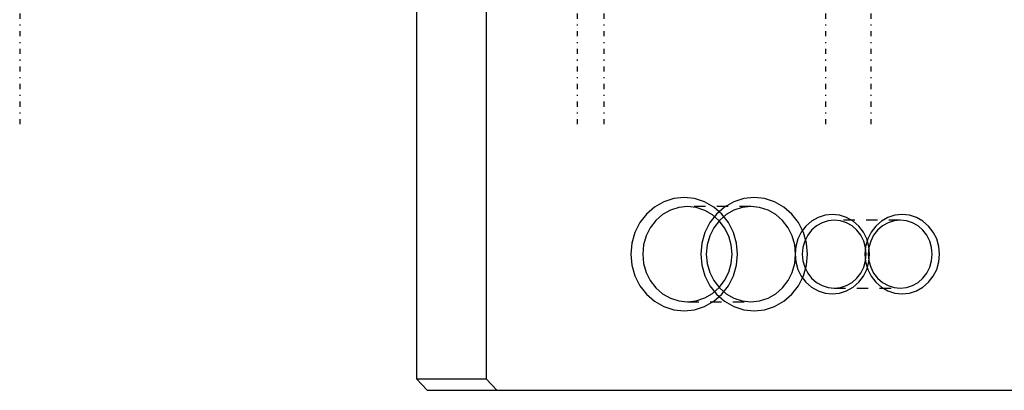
# Model space of a CAD drawing. Extents: x -545 to 345, y -132 to 132.
# Tile 7 of 18: x -81 to 6, y -132 to -99. Entities that reach past the tile are written whole.
import ezdxf

# ---------------------------------------------------------------- set-up
doc = ezdxf.new("R2010")
doc.units = 0
doc.linetypes.add('CENTER', pattern=[1.5, 0.45, -0.5, 0.05, -0.5])
doc.linetypes.add('DASHED', pattern=[2, 1, -1])
for name, color, linetype in [('AM_0', 7, 'CONTINUOUS'), ('AM_3', 7, 'DASHED'), ('AM_7', 7, 'CENTER')]:
    doc.layers.add(name, color=color, linetype=linetype)

msp = doc.modelspace()

# ---------------------------------------------------------------- linework, layer by layer
at = {"layer": 'AM_0', "color": 7, "linetype": 'CONTINUOUS'}
for p, q in [((-46.045, -90), (-46.045, -131)), ((-39.889, -90), (-39.889, -131)), ((-46.045, -131), (-39.889, -131)), ((-45.105, -132), (-46.045, -131)), ((-39.889, -131), (-38.949, -132)), ((-45.105, -132), (51.262, -132))]:
    msp.add_line(p, q, dxfattribs=at)
for points in [[(-16.291, -125), (-15.374, -124.904), (-14.493, -124.619), (-13.681, -124.157), (-12.969, -123.536), (-12.384, -122.778), (-11.95, -121.913), (-11.683, -120.975), (-11.593, -120), (-11.683, -119.025), (-11.95, -118.087), (-12.384, -117.222), (-12.969, -116.464), (-13.681, -115.843), (-14.493, -115.381), (-15.374, -115.096), (-16.291, -115), (-17.208, -115.096), (-18.089, -115.381), (-18.901, -115.843), (-19.613, -116.464), (-20.198, -117.222), (-20.632, -118.087), (-20.899, -119.025), (-20.989, -120), (-20.899, -120.975), (-20.632, -121.913), (-20.198, -122.778), (-19.613, -123.536), (-18.901, -124.157), (-18.089, -124.619), (-17.208, -124.904)], [(-16.569, -124.188), (-15.801, -124.108), (-15.063, -123.869), (-14.382, -123.482), (-13.786, -122.961), (-13.297, -122.327), (-12.933, -121.603), (-12.709, -120.817), (-12.633, -120), (-12.709, -119.183), (-12.933, -118.397), (-13.297, -117.673), (-13.786, -117.039), (-14.382, -116.518), (-15.063, -116.131), (-15.801, -115.892), (-16.569, -115.812), (-17.336, -115.892), (-18.075, -116.131), (-18.755, -116.518), (-19.352, -117.039), (-19.841, -117.673), (-20.205, -118.397), (-20.429, -119.183), (-20.504, -120), (-20.429, -120.817), (-20.205, -121.603), (-19.841, -122.327), (-19.352, -122.961), (-18.755, -123.482), (-18.075, -123.869), (-17.336, -124.108)], [(-3.241, -123.5), (-2.599, -123.433), (-1.982, -123.234), (-1.413, -122.91), (-0.915, -122.475), (-0.506, -121.944), (-0.202, -121.339), (-0.015, -120.683), (0.048, -120), (-0.015, -119.317), (-0.202, -118.661), (-0.506, -118.056), (-0.915, -117.525), (-1.413, -117.09), (-1.982, -116.766), (-2.599, -116.567), (-3.241, -116.5), (-3.882, -116.567), (-4.499, -116.766), (-5.068, -117.09), (-5.566, -117.525), (-5.975, -118.056), (-6.279, -118.661), (-6.466, -119.317), (-6.529, -120), (-6.466, -120.683), (-6.279, -121.339), (-5.975, -121.944), (-5.566, -122.475), (-5.068, -122.91), (-4.499, -123.234), (-3.882, -123.433)], [(-3.412, -123), (-2.862, -122.942), (-2.333, -122.772), (-1.845, -122.494), (-1.418, -122.121), (-1.068, -121.667), (-0.807, -121.148), (-0.647, -120.585), (-0.592, -120), (-0.647, -119.415), (-0.807, -118.852), (-1.068, -118.333), (-1.418, -117.879), (-1.845, -117.506), (-2.333, -117.228), (-2.862, -117.058), (-3.412, -117), (-3.962, -117.058), (-4.49, -117.228), (-4.978, -117.506), (-5.405, -117.879), (-5.756, -118.333), (-6.016, -118.852), (-6.176, -119.415), (-6.231, -120), (-6.176, -120.585), (-6.016, -121.148), (-5.756, -121.667), (-5.405, -122.121), (-4.978, -122.494), (-4.49, -122.772), (-3.962, -122.942)]]:
    msp.add_lwpolyline(points, close=True, dxfattribs=at)
msp.add_lwpolyline([(-19.369, -122.942), (-18.887, -122.31), (-18.529, -121.59), (-18.309, -120.811), (-18.234, -120), (-18.309, -119.189), (-18.529, -118.41), (-18.887, -117.69), (-19.369, -117.058)], dxfattribs=at)
at = {"layer": 'AM_3', "color": 6, "linetype": 'DASHED'}
for p, q in [((-16.569, -115.812), (-22.17, -115.812)), ((-3.412, -117), (-9.226, -117)), ((-9.226, -123), (-3.412, -123)), ((-22.17, -124.188), (-16.569, -124.188))]:
    msp.add_line(p, q, dxfattribs=at)
for points in [[(-22.447, -115), (-23.364, -115.096), (-24.245, -115.381), (-25.058, -115.843), (-25.77, -116.464), (-26.354, -117.222), (-26.788, -118.087), (-27.056, -119.025), (-27.146, -120), (-27.056, -120.975), (-26.788, -121.913), (-26.354, -122.778), (-25.77, -123.536), (-25.058, -124.157), (-24.245, -124.619), (-23.364, -124.904), (-22.447, -125), (-21.531, -124.904), (-20.649, -124.619), (-19.837, -124.157), (-19.125, -123.536), (-18.541, -122.778), (-18.107, -121.913), (-17.839, -120.975), (-17.749, -120), (-17.839, -119.025), (-18.107, -118.087), (-18.541, -117.222), (-19.125, -116.464), (-19.837, -115.843), (-20.649, -115.381), (-21.531, -115.096)], [(-9.397, -116.5), (-10.039, -116.567), (-10.656, -116.766), (-11.224, -117.09), (-11.723, -117.525), (-12.132, -118.056), (-12.435, -118.661), (-12.623, -119.317), (-12.686, -120), (-12.623, -120.683), (-12.435, -121.339), (-12.132, -121.944), (-11.723, -122.475), (-11.224, -122.91), (-10.656, -123.234), (-10.039, -123.433), (-9.397, -123.5), (-8.755, -123.433), (-8.138, -123.234), (-7.57, -122.91), (-7.071, -122.475), (-6.662, -121.944), (-6.358, -121.339), (-6.171, -120.683), (-6.108, -120), (-6.171, -119.317), (-6.358, -118.661), (-6.662, -118.056), (-7.071, -117.525), (-7.57, -117.09), (-8.138, -116.766), (-8.755, -116.567)], [(-9.226, -123), (-8.676, -122.942), (-8.147, -122.772), (-7.66, -122.494), (-7.233, -122.121), (-6.882, -121.667), (-6.621, -121.148), (-6.461, -120.585), (-6.407, -120), (-6.461, -119.415), (-6.621, -118.852), (-6.882, -118.333), (-7.233, -117.879), (-7.66, -117.506), (-8.147, -117.228), (-8.676, -117.058), (-9.226, -117), (-9.776, -117.058), (-10.305, -117.228), (-10.792, -117.506), (-11.219, -117.879), (-11.57, -118.333), (-11.83, -118.852), (-11.991, -119.415), (-12.045, -120), (-11.991, -120.585), (-11.83, -121.148), (-11.57, -121.667), (-11.219, -122.121), (-10.792, -122.494), (-10.305, -122.772), (-9.776, -122.942)]]:
    msp.add_lwpolyline(points, close=True, dxfattribs=at)
msp.add_lwpolyline([(-19.369, -117.058), (-19.964, -116.531), (-20.644, -116.139), (-21.383, -115.896), (-22.153, -115.812), (-22.923, -115.889), (-23.664, -116.126), (-24.347, -116.512), (-24.947, -117.032), (-25.438, -117.668), (-25.804, -118.393), (-26.029, -119.181), (-26.105, -120), (-26.029, -120.819), (-25.804, -121.607), (-25.438, -122.332), (-24.947, -122.968), (-24.347, -123.488), (-23.664, -123.874), (-22.923, -124.111), (-22.153, -124.188), (-21.383, -124.104), (-20.644, -123.861), (-19.964, -123.469), (-19.369, -122.942)], dxfattribs=at)
at = {"layer": 'AM_7', "color": 4, "linetype": 'CENTER'}
for p, q in [((-81.002, 108.9), (-81.002, -108.9)), ((-31.871, 108.9), (-31.871, -108.9)), ((-29.527, 108.9), (-29.527, -108.9)), ((-10, 108.9), (-10, -108.9)), ((-6.015, 108.9), (-6.015, -108.9))]:
    msp.add_line(p, q, dxfattribs=at)

doc.saveas('drawing.dxf')
